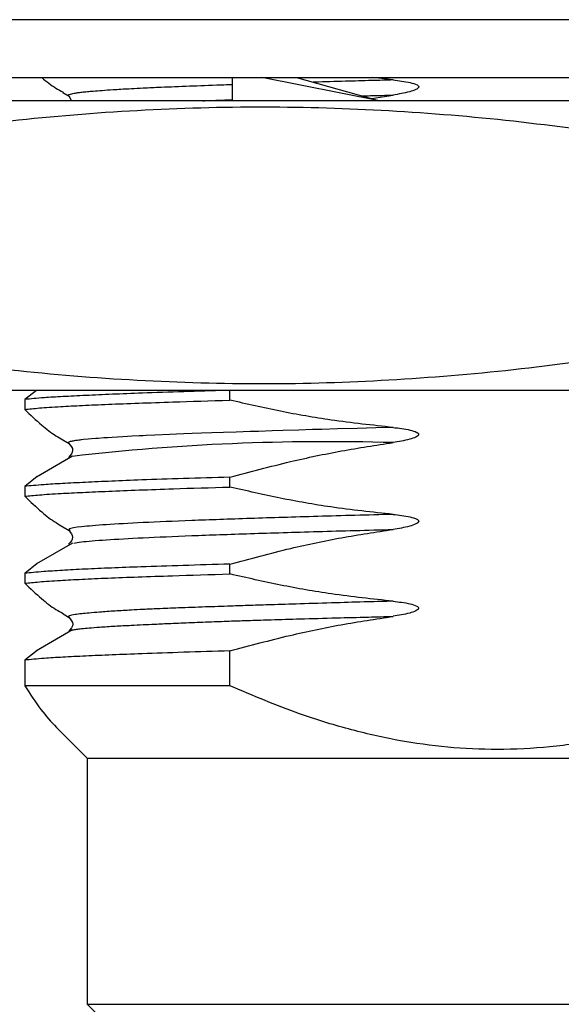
# Model space of a CAD drawing. Header units: millimetres. Extents: x 2687 to 2904, y 1405 to 1558.
# Tile 3 of 9: x 2724 to 2734, y 1435 to 1452. Entities that reach past the tile are written whole.
import ezdxf

# ---------------------------------------------------------------- set-up
doc = ezdxf.new("R2010")
doc.units = ezdxf.units.MM
doc.layers.add('1轮廓实线层', color=7, linetype='Continuous')
doc.layers.add('2细线层', color=3, linetype='Continuous')
doc.styles.add('SLDTEXTSTYLE1', font='txt')
doc.dimstyles.new('SLDDIMSTYLE1', dxfattribs={"dimtxt": 3.5, "dimasz": 4.08, "dimexe": 0, "dimexo": 0.0625, "dimgap": 0.875, "dimtad": 2, "dimdec": 0, "dimrnd": 1e-09, "dimzin": 4, "dimdsep": 46, "dimtxsty": 'SLDTEXTSTYLE1', "dimsah": 1, "dimcen": 0.09, "dimadec": 0, "dimazin": 1, "dimtfac": 1, "dimtmove": 0, "dimatfit": 0, "dimfxl": 1, "dimfrac": 2, "dimtolj": 1, "dimtzin": 12, "dimarcsym": 0})

# ---------------------------------------------------------------- blocks, each defined once
blk = doc.blocks.new('*D7')
at = {"layer": '2细线层', "color": 0, "lineweight": -2, "transparency": 16777216}
for p, q in [((2721.203, 1451.997), (2713.1, 1451.997)), ((2713.1, 1447.917), (2713.1, 1438.077)), ((2744.403, 1433.997), (2713.1, 1433.997))]:
    blk.add_line(p, q, dxfattribs=at)
at = {"layer": '2细线层', "color": 0, "transparency": 16777216}
for points in [[(2712.42, 1447.917), (2713.78, 1447.917), (2713.1, 1451.997)], [(2712.42, 1438.077), (2713.78, 1438.077), (2713.1, 1433.997)]]:
    blk.add_solid(points, dxfattribs=at)
at = {"layer": 'Defpoints', "color": 0, "transparency": 16777216}
for p in [(2721.265, 1451.997), (2713.1, 1433.997), (2744.465, 1433.997)]:
    blk.add_point(p, dxfattribs=at)
at = {"layer": '2细线层', "color": 0, "transparency": 16777216, "insert": (2708.725, 1442.997), "char_height": 3.5, "attachment_point": 2, "rotation": 90, "style": 'SLDTEXTSTYLE1'}
blk.add_mtext('\\A1;GH=18', dxfattribs=at)

msp = doc.modelspace()

# ---------------------------------------------------------------- linework, layer by layer
at = {"layer": '1轮廓实线层', "linetype": 'Continuous', "lineweight": 25}
for p, q in [((2749.26512, 1451.99726), (2721.26512, 1451.99726)), ((2722.01512, 1450.99726), (2748.51512, 1450.99726)), ((2728.02409, 1450.59726), (2728.02409, 1450.99726)), ((2730.56416, 1450.59726), (2728.53211, 1450.99726)), ((2729.13211, 1450.99726), (2730.56416, 1450.59726)), ((2730.79784, 1450.95621), (2730.45124, 1450.99726)), ((2725.09824, 1450.73923), (2725.20444, 1450.67787)), ((2725.19962, 1450.68071), (2725.24535, 1450.59726)), ((2730.42513, 1450.63609), (2730.79784, 1450.69627)), ((2748.35358, 1450.59726), (2722.17666, 1450.59726)), ((2735.26512, 1445.59726), (2722.17666, 1445.59726)), ((2724.64166, 1445.59732), (2724.4395, 1445.43927)), ((2727.98082, 1445.42708), (2727.98082, 1445.59918)), ((2724.43949, 1445.43952), (2724.43949, 1445.26743)), ((2725.09554, 1444.7419), (2725.20537, 1444.67843)), ((2725.26276, 1444.46158), (2724.64134, 1444.10091)), ((2724.65579, 1444.1093), (2724.4395, 1443.93937)), ((2727.98082, 1443.92708), (2727.98082, 1444.09918)), ((2724.43949, 1443.93952), (2724.43949, 1443.76743)), ((2725.09718, 1443.23964), (2725.20383, 1443.17802)), ((2725.26477, 1442.96184), (2724.6406, 1442.59953)), ((2724.65443, 1442.60756), (2724.43957, 1442.43825)), ((2727.98082, 1442.42709), (2727.98082, 1442.59918)), ((2724.43949, 1442.43952), (2724.43949, 1442.26743)), ((2725.10044, 1441.73902), (2725.20535, 1441.67839)), ((2725.26414, 1441.46119), (2724.64053, 1441.09918)), ((2724.65531, 1441.10776), (2724.43953, 1440.93888)), ((2727.98082, 1440.49725), (2727.98082, 1441.09916)), ((2724.43949, 1440.93952), (2724.43949, 1440.49725)), ((2727.98082, 1440.49725), (2724.43949, 1440.49725)), ((2724.98515, 1439.77723), (2725.51512, 1439.24725)), ((2725.51512, 1439.24725), (2725.51512, 1434.99726)), ((2725.51512, 1439.24725), (2745.01512, 1439.24725)), ((2725.51512, 1434.99726), (2726.51512, 1433.99726)), ((2725.51512, 1434.99726), (2744.65474, 1434.99726))]:
    msp.add_line(p, q, dxfattribs=at)
at = {"layer": '1轮廓实线层', "linetype": 'Continuous', "lineweight": 25, "flags": 128}
msp.add_lwpolyline([(2730.79806, 1444.95716), (2730.49804, 1444.94932), (2730.17735, 1444.9407), (2729.83801, 1444.93128), (2729.56843, 1444.92357), (2729.40973, 1444.91892), (2729.17141, 1444.91181), (2728.90196, 1444.90356), (2728.71192, 1444.89756), (2728.47333, 1444.88977), (2728.33345, 1444.88515), (2728.09159, 1444.87717), (2727.87147, 1444.86967), (2727.67198, 1444.86264), (2727.49198, 1444.85608), (2727.33031, 1444.85), (2727.18581, 1444.84439), (2727.05741, 1444.83925), (2726.94408, 1444.83459), (2726.68563, 1444.82344), (2726.53423, 1444.81654), (2726.48587, 1444.81431), (2726.45539, 1444.8129), (2726.41268, 1444.81084), (2726.29316, 1444.80481), (2726.13444, 1444.79622), (2725.94682, 1444.78506), (2725.86922, 1444.78004), (2725.80422, 1444.7756), (2725.7095, 1444.76868), (2725.66566, 1444.76528), (2725.59005, 1444.75904), (2725.53551, 1444.7541), (2725.45636, 1444.74616), (2725.41861, 1444.74207), (2725.4186, 1444.74207), (2725.4186, 1444.74207), (2725.4186, 1444.74207), (2725.41859, 1444.74207), (2725.41859, 1444.74206), (2725.41857, 1444.74206), (2725.41854, 1444.74206), (2725.41848, 1444.74205), (2725.41836, 1444.74204), (2725.41812, 1444.74201), (2725.41756, 1444.74195), (2725.41575, 1444.74175), (2725.40985, 1444.74107), (2725.38951, 1444.73867), (2725.37228, 1444.73655), (2725.35006, 1444.73372), (2725.3183, 1444.72933), (2725.29485, 1444.72572), (2725.27818, 1444.7229), (2725.26332, 1444.72016), (2725.25972, 1444.71945), (2725.25877, 1444.71926), (2725.25843, 1444.71919), (2725.25839, 1444.71918), (2725.24082, 1444.71542), (2725.22641, 1444.71182), (2725.21487, 1444.70836), (2725.2059, 1444.70505), (2725.19922, 1444.70189), (2725.19025, 1444.69093), (2725.1973, 1444.68309), (2725.20201, 1444.68091)], dxfattribs=at)
at = {"layer": '1轮廓实线层', "linetype": 'Continuous', "lineweight": 25}
msp.add_arc((2729.67567, 1406.05453), 38.65707, 88.336134, 96.563132, dxfattribs=at)
for points, knots in [([(2724.73391, 1450.99726), (2724.81426, 1450.93221), (2724.93587, 1450.83377), (2725.05897, 1450.76638), (2725.10073, 1450.74353)], [0, 0, 0, 0, 0.6608139, 1, 1, 1, 1]), ([(2730.79786, 1450.95625), (2730.67573, 1450.95298), (2730.39686, 1450.9455), (2729.94541, 1450.93269), (2729.60757, 1450.92282), (2729.42886, 1450.91735), (2729.41925, 1450.91705)], [0, 0, 0, 0, 0.25536409, 0.58308819, 0.97758556, 1, 1, 1, 1]), ([(2730.79783, 1450.95615), (2730.89644, 1450.94497), (2731.03629, 1450.92911), (2731.18085, 1450.88952), (2731.22577, 1450.86162), (2731.23509, 1450.85265), (2731.23919, 1450.84533), (2731.24058, 1450.84015), (2731.24046, 1450.83493), (2731.23807, 1450.82787), (2731.23208, 1450.8192), (2731.21685, 1450.80472), (2731.16891, 1450.77737), (2731.02739, 1450.7336), (2730.89409, 1450.71196), (2730.79783, 1450.69634)], [0, 0, 0, 0, 0.31678905, 0.44931902, 0.4686662, 0.4832408, 0.48913159, 0.49443476, 0.49954347, 0.50489393, 0.51712908, 0.53182416, 0.57041504, 0.68976306, 1, 1, 1, 1]), ([(2728.02409, 1450.873), (2727.95714, 1450.87079), (2727.69265, 1450.86207), (2727.27461, 1450.84687), (2726.83154, 1450.82931), (2726.50854, 1450.81462), (2726.27885, 1450.803), (2726.10764, 1450.79343), (2725.93656, 1450.78293), (2725.77556, 1450.77194), (2725.63094, 1450.76057), (2725.51587, 1450.75021), (2725.42555, 1450.74091), (2725.34952, 1450.73172), (2725.28898, 1450.72283), (2725.23803, 1450.71316), (2725.20198, 1450.70279), (2725.18895, 1450.69231), (2725.19142, 1450.68466), (2725.20028, 1450.68069), (2725.20229, 1450.67979)], [0, 0, 0, 0, 0.03487046, 0.13773923, 0.24047436, 0.31411913, 0.36652175, 0.41875442, 0.45889927, 0.5237783, 0.58299244, 0.62885955, 0.67929371, 0.72458486, 0.77096107, 0.81842481, 0.87800967, 0.93741707, 0.98576678, 1, 1, 1, 1]), ([(2727.51331, 1450.59726), (2727.59792, 1450.60048), (2727.76219, 1450.60673), (2727.93856, 1450.61294), (2728.02409, 1450.61594)], [0, 0, 0, 0, 0.51506609, 1, 1, 1, 1]), ([(2730.26055, 1450.68206), (2730.28682, 1450.68276), (2730.40054, 1450.6858), (2730.58013, 1450.6905), (2730.73437, 1450.69456), (2730.79786, 1450.69623)], [0, 0, 0, 0, 0.15014774, 0.65016869, 1, 1, 1, 1]), ([(2735.01512, 1449.96552), (2734.3023, 1450.06455), (2732.87643, 1450.26266), (2730.72736, 1450.43939), (2728.56089, 1450.50948), (2726.38119, 1450.44441), (2724.19279, 1450.26755), (2722.74093, 1450.06618), (2722.01512, 1449.96552)], [0, 0, 0, 0, 0.165163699, 0.330379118, 0.49549264, 0.663607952, 0.831831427, 1, 1, 1, 1]), ([(2735.01512, 1446.229), (2734.3023, 1446.12996), (2732.87643, 1445.93185), (2730.72736, 1445.75512), (2728.56089, 1445.68503), (2726.38119, 1445.7501), (2724.19279, 1445.92697), (2722.74093, 1446.12833), (2722.01512, 1446.229)], [0, 0, 0, 0, 0.165163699, 0.330379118, 0.49549264, 0.663607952, 0.831831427, 1, 1, 1, 1]), ([(2727.92076, 1445.59726), (2727.67141, 1445.58981), (2727.14949, 1445.57421), (2726.49976, 1445.55077), (2725.94101, 1445.52884), (2725.48185, 1445.50883), (2725.08994, 1445.48935), (2724.70695, 1445.4668), (2724.53981, 1445.44959), (2724.43949, 1445.43926)], [0, 0, 0, 0, 0.14101624, 0.29516863, 0.42096103, 0.54675341, 0.67620034, 0.80564727, 1, 1, 1, 1]), ([(2724.43949, 1445.26761), (2724.51646, 1445.27605), (2724.67121, 1445.293), (2725.02119, 1445.3168), (2725.42679, 1445.33812), (2725.87603, 1445.35751), (2726.39783, 1445.37671), (2727.07862, 1445.39983), (2727.64361, 1445.41756), (2727.98081, 1445.42815)], [0, 0, 0, 0, 0.152172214, 0.305947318, 0.430300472, 0.554653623, 0.682619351, 0.810585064, 1, 1, 1, 1]), ([(2730.79794, 1444.9575), (2730.44077, 1444.99567), (2729.78896, 1445.06533), (2728.84991, 1445.23031), (2728.27084, 1445.36213), (2727.98105, 1445.42809)], [0, 0, 0, 0, 0.3771726, 0.68830303, 1, 1, 1, 1]), ([(2724.4395, 1445.2676), (2724.53673, 1445.17475), (2724.71515, 1445.00436), (2724.93523, 1444.83545), (2725.05807, 1444.768), (2725.09796, 1444.74609)], [0, 0, 0, 0, 0.44705575, 0.82042316, 1, 1, 1, 1]), ([(2730.79783, 1444.95615), (2730.89643, 1444.94494), (2731.03564, 1444.92912), (2731.17965, 1444.88992), (2731.22414, 1444.86224), (2731.23366, 1444.85319), (2731.23808, 1444.84578), (2731.23978, 1444.8405), (2731.24003, 1444.83516), (2731.23841, 1444.82817), (2731.23321, 1444.81965), (2731.21874, 1444.80558), (2731.17031, 1444.77822), (2731.02845, 1444.7334), (2730.89416, 1444.71182), (2730.79783, 1444.69634)], [0, 0, 0, 0, 0.31700981, 0.44759235, 0.46707829, 0.48201442, 0.48813412, 0.4936564, 0.49892399, 0.50432831, 0.51546915, 0.5292915, 0.56717008, 0.68954687, 1, 1, 1, 1]), ([(2725.19952, 1444.68188), (2725.23329, 1444.64152), (2725.30083, 1444.5608), (2725.232, 1444.4801), (2725.19759, 1444.43975)], [0, 0, 0, 0, 0.499919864, 1, 1, 1, 1]), ([(2727.98108, 1444.09821), (2728.3287, 1444.19104), (2728.96665, 1444.3614), (2729.90699, 1444.55971), (2730.50081, 1444.64986), (2730.798, 1444.69498)], [0, 0, 0, 0, 0.37426238, 0.68683113, 1, 1, 1, 1]), ([(2727.98084, 1444.09814), (2727.7085, 1444.09044), (2727.16095, 1444.07496), (2726.48934, 1444.05172), (2725.93034, 1444.02925), (2725.47259, 1444.00843), (2725.08222, 1443.98813), (2724.70349, 1443.96517), (2724.53815, 1443.949), (2724.43949, 1443.93936)], [0, 0, 0, 0, 0.15217274, 0.30594867, 0.43030918, 0.55466969, 0.68264326, 0.81061683, 1, 1, 1, 1]), ([(2724.43948, 1443.76878), (2724.51694, 1443.77703), (2724.67267, 1443.79362), (2725.02494, 1443.81586), (2725.43243, 1443.83648), (2725.88259, 1443.85637), (2726.40524, 1443.87738), (2727.0844, 1443.90189), (2727.64653, 1443.91856), (2727.9808, 1443.92848)], [0, 0, 0, 0, 0.15300604, 0.30764201, 0.43199561, 0.5563492, 0.68431539, 0.81228158, 1, 1, 1, 1]), ([(2730.79785, 1443.45631), (2730.43867, 1443.49441), (2729.7858, 1443.56366), (2728.8469, 1443.73007), (2728.26989, 1443.86226), (2727.98112, 1443.92841)], [0, 0, 0, 0, 0.3792273, 0.68932685, 1, 1, 1, 1]), ([(2724.43958, 1443.76869), (2724.53733, 1443.67524), (2724.716, 1443.50443), (2724.93658, 1443.33371), (2725.05945, 1443.26606), (2725.09965, 1443.24392)], [0, 0, 0, 0, 0.44832277, 0.81950264, 1, 1, 1, 1]), ([(2730.79788, 1443.45633), (2730.35707, 1443.44441), (2729.47525, 1443.42057), (2728.31057, 1443.38483), (2727.29171, 1443.3491), (2726.452, 1443.31335), (2725.81122, 1443.27759), (2725.3896, 1443.24186), (2725.17768, 1443.20974), (2725.20948, 1443.18952), (2725.22253, 1443.18123)], [0, 0, 0, 0, 0.1298923, 0.25984369, 0.38981798, 0.51973116, 0.64963712, 0.77960728, 0.90956446, 1, 1, 1, 1]), ([(2730.79783, 1443.45615), (2730.89644, 1443.44496), (2731.03582, 1443.42915), (2731.17995, 1443.38978), (2731.22455, 1443.36205), (2731.23402, 1443.35303), (2731.23836, 1443.34564), (2731.23998, 1443.3404), (2731.24014, 1443.33509), (2731.23834, 1443.32813), (2731.23297, 1443.31963), (2731.21833, 1443.30556), (2731.16998, 1443.27825), (2731.02831, 1443.23325), (2730.89417, 1443.21177), (2730.79783, 1443.19634)], [0, 0, 0, 0, 0.31698415, 0.44808351, 0.46753499, 0.48237625, 0.48843384, 0.49389412, 0.49911224, 0.50449157, 0.51578531, 0.52974725, 0.5677509, 0.68957199, 1, 1, 1, 1]), ([(2725.19906, 1443.18083), (2725.23232, 1443.14065), (2725.29884, 1443.06032), (2725.23122, 1442.97996), (2725.19742, 1442.93979)], [0, 0, 0, 0, 0.50003359, 1, 1, 1, 1]), ([(2725.28474, 1442.95863), (2725.32201, 1442.96636), (2725.41673, 1442.98599), (2725.81822, 1443.01752), (2726.45013, 1443.05326), (2727.29221, 1443.089), (2728.31044, 1443.12471), (2729.47529, 1443.16043), (2730.35708, 1443.18426), (2730.79788, 1443.19617)], [0, 0, 0, 0, 0.09758348, 0.24802741, 0.39839704, 0.54877505, 0.69922382, 0.8496461, 1, 1, 1, 1]), ([(2727.98117, 1442.59786), (2728.33058, 1442.69165), (2728.96928, 1442.86309), (2729.90952, 1443.06224), (2730.50154, 1443.15151), (2730.79785, 1443.19619)], [0, 0, 0, 0, 0.37628502, 0.68782834, 1, 1, 1, 1]), ([(2727.98085, 1442.59777), (2727.70706, 1442.58955), (2727.15658, 1442.57302), (2726.48302, 1442.55087), (2725.92374, 1442.53018), (2725.46692, 1442.51017), (2725.07753, 1442.48912), (2724.7014, 1442.46467), (2724.53716, 1442.44806), (2724.43949, 1442.43819)], [0, 0, 0, 0, 0.15300444, 0.30763875, 0.43199254, 0.55634633, 0.68431271, 0.8122791, 1, 1, 1, 1]), ([(2724.43949, 1442.26809), (2724.51589, 1442.27583), (2724.6695, 1442.2914), (2725.01683, 1442.31483), (2725.42022, 1442.33701), (2725.86839, 1442.3575), (2726.38918, 1442.3775), (2727.07185, 1442.40038), (2727.64021, 1442.41708), (2727.98082, 1442.42709)], [0, 0, 0, 0, 0.15119031, 0.30395254, 0.42831151, 0.55267047, 0.68064242, 0.80861438, 1, 1, 1, 1]), ([(2730.79795, 1441.95755), (2730.44304, 1441.99513), (2729.79232, 1442.06403), (2728.85307, 1442.22821), (2728.27176, 1442.36076), (2727.98082, 1442.42709)], [0, 0, 0, 0, 0.37472736, 0.68706773, 1, 1, 1, 1]), ([(2724.43953, 1442.26805), (2724.53615, 1442.17608), (2724.71429, 1442.0065), (2724.93594, 1441.83566), (2725.06103, 1441.7664), (2725.10287, 1441.74323)], [0, 0, 0, 0, 0.44093042, 0.8130014, 1, 1, 1, 1]), ([(2730.79807, 1441.95717), (2730.65345, 1441.95329), (2730.31847, 1441.94429), (2729.77843, 1441.92871), (2729.21813, 1441.91161), (2728.72859, 1441.89604), (2728.33143, 1441.88301), (2727.95173, 1441.87062), (2727.53106, 1441.85637), (2727.11077, 1441.84115), (2726.75825, 1441.82682), (2726.49109, 1441.81468), (2726.24291, 1441.80173), (2725.98243, 1441.78633), (2725.73951, 1441.76913), (2725.55199, 1441.75331), (2725.41122, 1441.73908), (2725.28652, 1441.72353), (2725.20395, 1441.70571), (2725.17987, 1441.69121), (2725.20061, 1441.68299), (2725.20439, 1441.6815)], [0, 0, 0, 0, 0.04198216, 0.09724618, 0.1628725, 0.2183401, 0.25972405, 0.30114738, 0.35657211, 0.42208348, 0.47726652, 0.51922706, 0.55680796, 0.61344989, 0.67855839, 0.73232275, 0.77872196, 0.83206535, 0.9085738, 0.98337497, 1, 1, 1, 1]), ([(2730.79783, 1441.95615), (2730.89643, 1441.94494), (2731.03564, 1441.92912), (2731.17965, 1441.88992), (2731.22414, 1441.86224), (2731.23366, 1441.85319), (2731.23808, 1441.84578), (2731.23978, 1441.8405), (2731.24003, 1441.83516), (2731.23841, 1441.82817), (2731.23321, 1441.81965), (2731.21874, 1441.80558), (2731.17031, 1441.77822), (2731.02845, 1441.7334), (2730.89416, 1441.71182), (2730.79783, 1441.69634)], [0, 0, 0, 0, 0.31700981, 0.44759235, 0.46707829, 0.48201442, 0.48813412, 0.4936564, 0.49892399, 0.50432831, 0.51546915, 0.5292915, 0.56717008, 0.68954687, 1, 1, 1, 1]), ([(2725.20062, 1441.6813), (2725.23424, 1441.64104), (2725.30148, 1441.56051), (2725.23311, 1441.47997), (2725.19892, 1441.43971)], [0, 0, 0, 0, 0.499994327, 1, 1, 1, 1]), ([(2725.26458, 1441.45967), (2725.28542, 1441.4639), (2725.32533, 1441.47201), (2725.42328, 1441.48438), (2725.55128, 1441.49714), (2725.73851, 1441.51166), (2725.98073, 1441.52669), (2726.24122, 1441.54058), (2726.47505, 1441.55195), (2726.70151, 1441.56268), (2726.97569, 1441.57501), (2727.31616, 1441.5894), (2727.68413, 1441.60381), (2728.02623, 1441.61621), (2728.35472, 1441.62736), (2728.73144, 1441.63909), (2729.22223, 1441.65335), (2729.78256, 1441.66858), (2730.32151, 1441.6828), (2730.65529, 1441.69156), (2730.79811, 1441.69531)], [0, 0, 0, 0, 0.05097854, 0.09767093, 0.15120528, 0.21358027, 0.28874078, 0.3541544, 0.39835292, 0.43746081, 0.48755623, 0.5486263, 0.60964778, 0.65978563, 0.69905133, 0.74765178, 0.81170769, 0.88771926, 0.9519555, 1, 1, 1, 1]), ([(2727.98082, 1441.09916), (2728.32617, 1441.19156), (2728.96294, 1441.36191), (2729.9034, 1441.55986), (2730.49961, 1441.64989), (2730.79801, 1441.69495)], [0, 0, 0, 0, 0.37183556, 0.68560975, 1, 1, 1, 1]), ([(2727.98082, 1441.09916), (2727.71021, 1441.09101), (2727.16617, 1441.07462), (2726.49687, 1441.05079), (2725.9382, 1441.02919), (2725.47938, 1441.00944), (2725.08789, 1440.99002), (2724.70603, 1440.967), (2724.53937, 1440.9494), (2724.43949, 1440.93884)], [0, 0, 0, 0, 0.1511877, 0.3039471, 0.42830206, 0.55265702, 0.68062468, 0.80859234, 1, 1, 1, 1]), ([(2724.43949, 1440.49725), (2724.53139, 1440.35422), (2724.71023, 1440.07585), (2724.89647, 1439.87534), (2724.98701, 1439.77786)], [0, 0, 0, 0, 0.51383775, 1, 1, 1, 1]), ([(2736.11619, 1440.04965), (2735.8354, 1439.95484), (2735.2739, 1439.76525), (2734.40139, 1439.55985), (2733.50807, 1439.42777), (2732.61542, 1439.38282), (2731.74003, 1439.42457), (2730.88024, 1439.54364), (2730.02565, 1439.74028), (2729.04854, 1440.04174), (2728.37849, 1440.3276), (2727.98082, 1440.49725)], [0, 0, 0, 0, 0.10591307, 0.21180101, 0.32058406, 0.42935107, 0.53199594, 0.63465295, 0.74022675, 0.84582547, 1, 1, 1, 1])]:
    msp.add_open_spline(points, degree=3, knots=knots, dxfattribs=at)

# ---------------------------------------------------------------- dimensions: what is measured, and where the dimension line sits
at = {"layer": '2细线层'}
dim = msp.add_linear_dim(base=(2713.10022, 1433.99726), p1=(2721.26512, 1451.99726), p2=(2744.46512, 1433.99726), angle=90, text='GH=<>', dimstyle='SLDDIMSTYLE1', dxfattribs=at)
dim.commit()
dim.dimension.update_dxf_attribs({"geometry": '*D7', "text_midpoint": (2713.10022, 1442.99726), "dimtype": 160})

doc.saveas('drawing.dxf')
